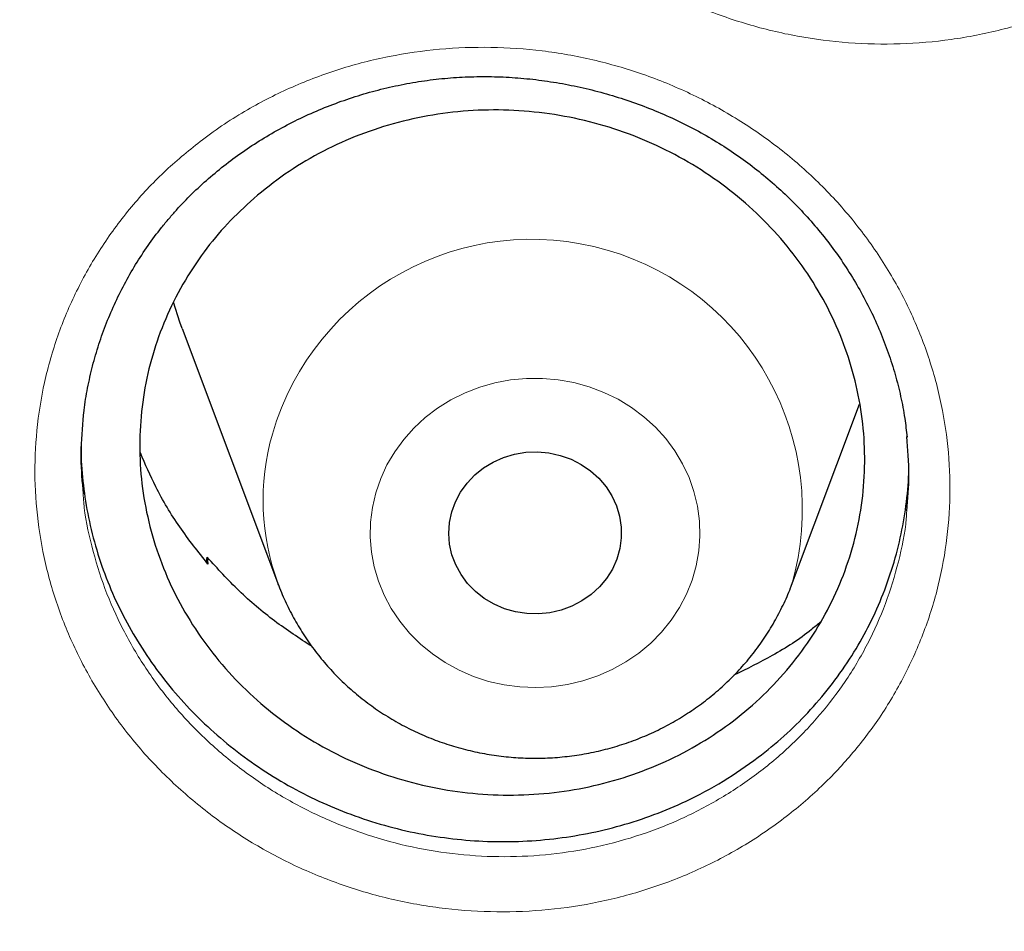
# Model space of a CAD drawing. Header units: millimetres. Extents: x 8 to 976, y 12 to 967.
# Tile 106 of 256: x 342.49 to 347.05, y 814.44 to 818.66. Entities that reach past the tile are written whole.
import ezdxf

# ---------------------------------------------------------------- set-up
doc = ezdxf.new("R2010")
doc.units = ezdxf.units.MM

msp = doc.modelspace()

# ---------------------------------------------------------------- linework, layer by layer
at = {"color": 7, "linetype": 'Continuous', "lineweight": 30}
for p, q in [((343.2444, 817.2292), (343.6915, 816.041)), ((346.0676, 816.041), (346.3826, 816.8781)), ((343.3569, 816.1477), (343.361, 816.1695)), ((343.361, 816.1695), (343.3644, 816.138)), ((343.6915, 816.041), (343.6898, 816.0455))]:
    msp.add_line(p, q, dxfattribs=at)
at = {"color": 7, "linetype": 'Continuous', "lineweight": 30, "flags": 128}
for points in [[(343.2444, 817.2292), (343.2339, 817.2581), (343.2042, 817.3514)], [(344.4932, 816.3796), (344.5104, 816.4271), (344.5343, 816.4719), (344.5643, 816.5134), (344.5999, 816.5508), (344.6405, 816.5834), (344.6854, 816.6106), (344.7337, 816.6319), (344.7847, 816.6471), (344.8373, 816.6557), (344.8907, 816.6576), (344.9439, 816.6529), (344.9959, 816.6416), (345.0459, 816.6238), (345.0929, 816.5999), (345.1361, 816.5704), (345.1747, 816.5358), (345.2081, 816.4966), (345.2355, 816.4536), (345.2567, 816.4076), (345.2711, 816.3593), (345.2785, 816.3097), (345.2788, 816.2595), (345.272, 816.2098), (345.2581, 816.1614), (345.2376, 816.1151), (345.2106, 816.0718), (345.1777, 816.0323), (345.1395, 815.9973), (345.0967, 815.9673), (345.0499, 815.943), (345.0002, 815.9247), (344.9483, 815.9128), (344.8951, 815.9075), (344.8417, 815.9089), (344.789, 815.917), (344.7379, 815.9316), (344.6893, 815.9524), (344.6441, 815.9791), (344.6031, 816.0113), (344.567, 816.0483), (344.5365, 816.0895), (344.5122, 816.1341), (344.4944, 816.1813), (344.4834, 816.2304), (344.4796, 816.2804), (344.4828, 816.3304), (344.4932, 816.3796)]]:
    msp.add_lwpolyline(points, dxfattribs=at)
at = {"color": 252, "linetype": 'Continuous', "lineweight": 0, "flags": 128}
msp.add_lwpolyline([(344.1419, 816.4679), (344.1644, 816.5339), (344.1936, 816.5974), (344.2292, 816.6581), (344.2709, 816.7152), (344.3183, 816.7683), (344.3709, 816.8168), (344.4282, 816.8604), (344.4898, 816.8986), (344.555, 816.931), (344.6232, 816.9574), (344.6938, 816.9774), (344.7662, 816.991), (344.8396, 816.998), (344.9134, 816.9983), (344.9868, 816.9918), (345.0593, 816.9788), (345.1301, 816.9593), (345.1986, 816.9334), (345.264, 816.9015), (345.3259, 816.8638), (345.3836, 816.8207), (345.4366, 816.7725), (345.4845, 816.7198), (345.5266, 816.663), (345.5627, 816.6026), (345.5925, 816.5393), (345.6156, 816.4735), (345.6318, 816.406), (345.641, 816.3373), (345.643, 816.2681), (345.638, 816.199), (345.6259, 816.1307), (345.6068, 816.0638), (345.5809, 815.999), (345.5484, 815.9368), (345.5098, 815.8779), (345.4652, 815.8227), (345.4152, 815.7718), (345.3601, 815.7257), (345.3006, 815.6848), (345.2372, 815.6495), (345.1704, 815.62), (345.1009, 815.5968), (345.0293, 815.58), (344.9563, 815.5697), (344.8826, 815.5661), (344.8089, 815.5691), (344.7359, 815.5788), (344.6641, 815.5951), (344.5944, 815.6179), (344.5274, 815.6468), (344.4636, 815.6816), (344.4038, 815.7221), (344.3483, 815.7678), (344.2979, 815.8183), (344.2528, 815.8731), (344.2136, 815.9318), (344.1807, 815.9937), (344.1542, 816.0584), (344.1346, 816.1251), (344.1218, 816.1933), (344.1162, 816.2623), (344.1177, 816.3315), (344.1263, 816.4003), (344.1419, 816.4679)], dxfattribs=at)
at = {"color": 252, "linetype": 'Continuous', "lineweight": 0}
for centre, radius, start, end in [((344.8649, 816.3897), 1.2524, 343.9455, 163.7414), ((344.7328, 816.4344), 1.1131, 164.0424, 200.4455)]:
    msp.add_arc(centre, radius, start, end, dxfattribs=at)
for points, knots in [([(327.0372, 815.3253), (327.0501, 815.5265), (327.094, 816.2074), (327.2396, 817.3628), (327.4721, 818.7878), (327.7733, 820.1931), (328.1363, 821.5765), (328.5603, 822.9357), (329.0465, 824.2764), (329.5972, 825.6041), (330.2127, 826.916), (330.8932, 828.2089), (331.6336, 829.4725), (332.4325, 830.7043), (333.2833, 831.8948), (334.1831, 833.0425), (335.1292, 834.146), (336.1252, 835.2101), (337.1755, 836.239), (338.2793, 837.23), (339.4354, 838.1802), (340.6348, 839.0817), (341.8753, 839.9329), (343.147, 840.7274), (344.4464, 841.4646), (345.7706, 842.1444), (347.1248, 842.77), (348.5149, 843.3435), (349.9389, 843.8628), (351.3945, 844.3255), (352.8704, 844.7278), (354.3637, 845.0688), (355.8625, 845.3462), (357.3638, 845.561), (358.8645, 845.7127), (360.3708, 845.8079), (361.3768, 845.8197), (361.8798, 845.8256)], [0, 0, 0, 0, 0.012293, 0.041589, 0.070885, 0.100182, 0.128955, 0.157728, 0.186502, 0.215275, 0.244571, 0.273868, 0.303164, 0.33246, 0.361757, 0.39053, 0.419303, 0.448077, 0.47685, 0.506146, 0.535443, 0.564739, 0.594035, 0.623332, 0.652105, 0.680878, 0.709652, 0.738425, 0.767721, 0.797018, 0.826314, 0.85561, 0.884907, 0.91368, 0.942453, 0.971227, 1, 1, 1, 1]), ([(361.8798, 844.4039), (361.3833, 844.398), (360.3901, 844.3861), (358.9033, 844.2905), (357.4222, 844.138), (355.9497, 843.9234), (354.4974, 843.6502), (353.0678, 843.3198), (351.6632, 842.9342), (350.2777, 842.492), (348.9056, 841.9911), (347.5499, 841.4312), (346.2139, 840.8122), (344.9081, 840.1387), (343.6351, 839.412), (342.4049, 838.6381), (341.2188, 837.8196), (340.0785, 836.959), (338.9788, 836.053), (337.9155, 835.0976), (336.8914, 834.0936), (335.9095, 833.042), (334.9778, 831.951), (334.0982, 830.8226), (333.2772, 829.6659), (332.5153, 828.4839), (331.8128, 827.2794), (331.1664, 826.0476), (330.5737, 824.7831), (330.0371, 823.4878), (329.5589, 822.1637), (329.1431, 820.8213), (328.7907, 819.4629), (328.504, 818.0995), (328.2823, 816.7339), (328.1246, 815.3689), (328.0298, 813.9988), (327.998, 812.6177), (328.0306, 811.2284), (328.1288, 809.8334), (328.2923, 808.4439), (328.5208, 807.0624), (328.812, 805.6998), (329.1642, 804.3586), (329.5752, 803.0408), (330.0466, 801.741), (330.5805, 800.4537), (331.1773, 799.1818), (331.837, 797.9283), (332.5549, 796.7032), (333.3295, 795.5089), (334.1543, 794.3546), (335.0267, 793.2419), (335.944, 792.172), (336.9096, 791.1403), (337.928, 790.1427), (338.9982, 789.1819), (340.119, 788.2607), (341.2819, 787.3866), (342.4847, 786.5613), (343.7175, 785.7911), (344.9774, 785.0763), (346.2613, 784.4172), (347.5742, 783.8107), (348.922, 783.2547), (350.3026, 782.7512), (351.7139, 782.3025), (353.1448, 781.9125), (354.5926, 781.5819), (356.0458, 781.3129), (357.5014, 781.1049), (358.9563, 780.9569), (360.4167, 780.868), (361.8887, 780.8381), (363.3696, 780.8687), (364.8564, 780.9609), (366.3375, 781.1143), (367.81, 781.3286), (369.2623, 781.6019), (370.6919, 781.9323), (372.0965, 782.3179), (373.482, 782.7601), (374.8541, 783.261), (376.2097, 783.8209), (377.5458, 784.4399), (378.8516, 785.1134), (380.1245, 785.8401), (381.3548, 786.614), (382.5409, 787.4325), (383.6812, 788.2931), (384.7809, 789.1991), (385.8442, 790.1545), (386.8683, 791.1585), (387.8502, 792.2101), (388.7819, 793.3011), (389.6615, 794.4295), (390.4825, 795.5862), (391.2444, 796.7682), (391.9469, 797.9727), (392.5933, 799.2045), (393.186, 800.469), (393.7226, 801.7643), (394.2008, 803.0883), (394.6166, 804.4308), (394.969, 805.7892), (395.2557, 807.1526), (395.4774, 808.5182), (395.6351, 809.8832), (395.7299, 811.2533), (395.7617, 812.6344), (395.7291, 814.0237), (395.6309, 815.4187), (395.4674, 816.8082), (395.2389, 818.1897), (394.9476, 819.5522), (394.5955, 820.8935), (394.1845, 822.2113), (393.7131, 823.5111), (393.1792, 824.7984), (392.5824, 826.0703), (391.9227, 827.3238), (391.2048, 828.5489), (390.4302, 829.7432), (389.6054, 830.8975), (388.7329, 832.0102), (387.8157, 833.08), (386.85, 834.1118), (385.8317, 835.1094), (384.7615, 836.0702), (383.6407, 836.9914), (382.4778, 837.8655), (381.275, 838.6907), (380.0421, 839.461), (378.7822, 840.1758), (377.4984, 840.8349), (376.1855, 841.4414), (374.8377, 841.9974), (373.4571, 842.5009), (372.0458, 842.9496), (370.6149, 843.3396), (369.1671, 843.6702), (367.7139, 843.9391), (366.2583, 844.1474), (364.8034, 844.2945), (363.343, 844.3868), (362.3676, 844.3982), (361.8798, 844.4039)], [0, 0, 0, 0, 0.007, 0.014, 0.021, 0.028, 0.035, 0.041875, 0.04875, 0.055625, 0.0625, 0.0695, 0.0765, 0.0835, 0.0905, 0.0975, 0.104375, 0.11125, 0.118125, 0.125, 0.132, 0.139, 0.146, 0.153, 0.16, 0.166875, 0.17375, 0.180625, 0.1875, 0.1945, 0.2015, 0.2085, 0.2155, 0.2225, 0.229375, 0.23625, 0.243125, 0.25, 0.257, 0.264, 0.271, 0.278, 0.285, 0.291875, 0.29875, 0.305625, 0.3125, 0.3195, 0.3265, 0.3335, 0.3405, 0.3475, 0.354375, 0.36125, 0.368125, 0.375, 0.382, 0.389, 0.396, 0.403, 0.41, 0.416875, 0.42375, 0.430625, 0.4375, 0.4445, 0.4515, 0.4585, 0.4655, 0.4725, 0.479375, 0.48625, 0.493125, 0.5, 0.507, 0.514, 0.521, 0.528, 0.535, 0.541875, 0.54875, 0.555625, 0.5625, 0.5695, 0.5765, 0.5835, 0.5905, 0.5975, 0.604375, 0.61125, 0.618125, 0.625, 0.632, 0.639, 0.646, 0.653, 0.66, 0.666875, 0.67375, 0.680625, 0.6875, 0.6945, 0.7015, 0.7085, 0.7155, 0.7225, 0.729375, 0.73625, 0.743125, 0.75, 0.757, 0.764, 0.771, 0.778, 0.785, 0.791875, 0.79875, 0.805625, 0.8125, 0.8195, 0.8265, 0.8335, 0.8405, 0.8475, 0.854375, 0.86125, 0.868125, 0.875, 0.882, 0.889, 0.896, 0.903, 0.91, 0.916875, 0.92375, 0.930625, 0.9375, 0.9445, 0.9515, 0.9585, 0.9655, 0.9725, 0.979375, 0.98625, 0.993125, 1, 1, 1, 1]), ([(345.0453, 822.08), (345.0786, 822.1068), (345.1453, 822.1604), (345.2803, 822.2522), (345.4533, 822.3501), (345.669, 822.4423), (345.8946, 822.5111), (346.1276, 822.5547), (346.3647, 822.5737), (346.6033, 822.5675), (346.8403, 822.5352), (347.0728, 822.4783), (347.2976, 822.3972), (347.5115, 822.2924), (347.7121, 822.1659), (347.8971, 822.0193), (348.0636, 821.8538), (348.21, 821.6721), (348.3344, 821.4765), (348.4346, 821.269), (348.5102, 821.0528), (348.5602, 820.8302), (348.583, 820.6041), (348.5792, 820.3774), (348.5488, 820.1531), (348.4916, 819.9344), (348.4094, 819.7235), (348.3046, 819.5267), (348.1797, 819.3462), (348.0355, 819.1793), (347.8692, 819.0258), (347.6823, 818.8888), (347.4802, 818.7725), (347.265, 818.6792), (347.0399, 818.6093), (346.8074, 818.5636), (346.5703, 818.5435), (346.3317, 818.5486), (346.0947, 818.5788), (345.8623, 818.6345), (345.6375, 818.7142), (345.4227, 818.817), (345.2213, 818.9424), (345.0353, 819.0881), (344.8672, 819.2521), (344.7199, 819.433), (344.5944, 819.6278), (344.4919, 819.8344), (344.4149, 820.0507), (344.3637, 820.2736), (344.3387, 820.4999), (344.3411, 820.7267), (344.3702, 820.9512), (344.4253, 821.1706), (344.5067, 821.382), (344.6122, 821.5829), (344.7388, 821.7675), (344.8824, 821.9353), (344.991, 822.0318), (345.0453, 822.08)], [0, 0, 0, 0, 0.00993, 0.019861, 0.037696, 0.055586, 0.073419, 0.091271, 0.109179, 0.12703, 0.144943, 0.162912, 0.180824, 0.198723, 0.216678, 0.234576, 0.252474, 0.27043, 0.288329, 0.306213, 0.324154, 0.342038, 0.359933, 0.377886, 0.395781, 0.41362, 0.431514, 0.44935, 0.466228, 0.483106, 0.500944, 0.518839, 0.536678, 0.554511, 0.572401, 0.590235, 0.608106, 0.626034, 0.643905, 0.661787, 0.679725, 0.697606, 0.715514, 0.733479, 0.751386, 0.769267, 0.787204, 0.805086, 0.82302, 0.841012, 0.858948, 0.87683, 0.894769, 0.912653, 0.930486, 0.948375, 0.966209, 0.983104, 1, 1, 1, 1]), ([(343.3383, 818.1036), (343.3721, 818.1282), (343.4398, 818.1774), (343.5772, 818.262), (343.7537, 818.3514), (343.9734, 818.434), (344.2021, 818.4929), (344.437, 818.5264), (344.6749, 818.5353), (344.9133, 818.5191), (345.1489, 818.4771), (345.379, 818.4107), (345.6002, 818.3206), (345.8094, 818.2074), (346.0044, 818.0733), (346.1829, 817.9199), (346.3419, 817.7484), (346.4802, 817.5618), (346.5959, 817.3622), (346.6868, 817.152), (346.7528, 816.9341), (346.7929, 816.711), (346.8056, 816.4856), (346.7918, 816.2607), (346.7515, 816.0393), (346.6847, 815.8245), (346.5933, 815.6187), (346.48, 815.4277), (346.3472, 815.2537), (346.1959, 815.094), (346.0229, 814.9486), (345.83, 814.8202), (345.6227, 814.7131), (345.4034, 814.6295), (345.1752, 814.5695), (344.9407, 814.5338), (344.7026, 814.5238), (344.4641, 814.5389), (344.2283, 814.5789), (343.9985, 814.6441), (343.7772, 814.7328), (343.5671, 814.844), (343.3712, 814.9771), (343.1918, 815.1296), (343.031, 815.2997), (342.8918, 815.4856), (342.775, 815.6844), (342.6817, 815.8939), (342.6143, 816.1119), (342.5731, 816.3353), (342.5581, 816.561), (342.5706, 816.7861), (342.6095, 817.0078), (342.6743, 817.2233), (342.7649, 817.4297), (342.8791, 817.6247), (343.0143, 817.8034), (343.1666, 817.9653), (343.2811, 818.0575), (343.3383, 818.1036)], [0, 0, 0, 0, 0.009717, 0.019435, 0.037277, 0.055176, 0.073016, 0.09088, 0.1088, 0.126663, 0.144585, 0.162565, 0.180487, 0.198388, 0.216346, 0.234247, 0.252141, 0.270093, 0.287987, 0.305862, 0.323792, 0.341666, 0.359549, 0.377491, 0.395374, 0.413206, 0.431092, 0.44892, 0.465788, 0.482655, 0.500503, 0.518408, 0.536257, 0.5541, 0.572, 0.589844, 0.607734, 0.62568, 0.64357, 0.661452, 0.679391, 0.697273, 0.715181, 0.733147, 0.751055, 0.76893, 0.786862, 0.804738, 0.822659, 0.840641, 0.858566, 0.876436, 0.894366, 0.912237, 0.930064, 0.947948, 0.965776, 0.982888, 1, 1, 1, 1]), ([(342.7863, 816.4641), (342.7871, 816.4508), (342.7917, 816.3694), (342.8236, 816.2215), (342.8829, 816.0238), (342.9678, 815.8339), (343.0734, 815.6536), (343.1994, 815.485), (343.3449, 815.3307), (343.5073, 815.1922), (343.6845, 815.0714), (343.8746, 814.9703), (344.0748, 814.8896), (344.2829, 814.8302), (344.4962, 814.7935), (344.712, 814.7794), (344.9274, 814.788), (345.1397, 814.8199), (345.3462, 814.8737), (345.5446, 814.9491), (345.7321, 815.0456), (345.9067, 815.1615), (346.0633, 815.2929), (346.2004, 815.4373), (346.3206, 815.5946), (346.4231, 815.7675), (346.5062, 815.9537), (346.565, 816.1483), (346.596, 816.2928), (346.6003, 816.3723), (346.6009, 816.3841)], [0, 0, 0, 0, 0.007415, 0.045693, 0.083845, 0.121908, 0.160089, 0.198149, 0.236268, 0.274511, 0.312631, 0.350701, 0.388892, 0.426962, 0.465042, 0.503245, 0.541325, 0.579311, 0.617417, 0.655403, 0.693391, 0.7315, 0.769487, 0.805417, 0.841348, 0.879297, 0.917372, 0.955326, 0.993389, 1, 1, 1, 1])]:
    msp.add_open_spline(points, degree=3, knots=knots, dxfattribs=at)
at = {"color": 7, "linetype": 'Continuous', "lineweight": 30}
for points, knots in [([(329.2775, 815.5657), (329.2835, 815.626), (329.3034, 815.8289), (329.344, 816.1737), (329.3993, 816.6001), (329.4613, 817.0257), (329.5296, 817.4504), (329.6042, 817.8742), (329.6851, 818.297), (329.7723, 818.7187), (329.8658, 819.1392), (329.9656, 819.5585), (330.0716, 819.9764), (330.1838, 820.3928), (330.3022, 820.8078), (330.4268, 821.2211), (330.5575, 821.6328), (330.6944, 822.0427), (330.8373, 822.4508), (330.9864, 822.857), (331.1415, 823.2612), (331.3026, 823.6633), (331.4696, 824.0632), (331.6427, 824.4609), (331.8216, 824.8563), (332.0064, 825.2494), (332.1971, 825.6399), (332.3935, 826.0279), (332.5957, 826.4133), (332.8037, 826.796), (333.0173, 827.176), (333.2366, 827.5531), (333.4615, 827.9273), (333.6919, 828.2985), (333.9279, 828.6666), (334.1693, 829.0317), (334.4161, 829.3935), (334.6683, 829.752), (334.9259, 830.1072), (335.1887, 830.459), (335.4567, 830.8073), (335.7299, 831.1521), (336.0082, 831.4932), (336.2915, 831.8306), (336.5799, 832.1643), (336.8732, 832.4942), (337.1714, 832.8202), (337.4744, 833.1423), (337.7822, 833.4604), (338.0947, 833.7744), (338.4119, 834.0842), (338.7336, 834.3899), (339.0599, 834.6913), (339.3907, 834.9884), (339.7258, 835.2812), (340.0653, 835.5695), (340.409, 835.8533), (340.7569, 836.1326), (341.109, 836.4073), (341.4651, 836.6774), (341.8252, 836.9428), (342.1893, 837.2034), (342.5571, 837.4592), (342.9288, 837.7102), (343.3042, 837.9563), (343.6831, 838.1974), (344.0657, 838.4335), (344.4517, 838.6646), (344.8412, 838.8907), (345.234, 839.1116), (345.63, 839.3272), (346.0292, 839.5378), (346.4315, 839.743), (346.8368, 839.9429), (347.2451, 840.1375), (347.6562, 840.3268), (348.0702, 840.5106), (348.4868, 840.689), (348.906, 840.8618), (349.3278, 841.0292), (349.752, 841.1911), (350.1786, 841.3473), (350.6075, 841.498), (351.0385, 841.643), (351.4718, 841.7823), (351.907, 841.916), (352.3442, 842.0439), (352.7832, 842.1661), (353.2241, 842.2825), (353.6666, 842.3931), (354.1107, 842.4979), (354.5564, 842.5969), (355.0034, 842.6899), (355.4519, 842.7772), (355.9015, 842.8585), (356.3524, 842.934), (356.8043, 843.0035), (357.2572, 843.0671), (357.7111, 843.1248), (358.1657, 843.1765), (358.6211, 843.2222), (359.0771, 843.2619), (359.5336, 843.2957), (359.9906, 843.3235), (360.448, 843.3452), (360.9057, 843.361), (361.3635, 843.3708), (361.8215, 843.3745), (362.2795, 843.3723), (362.7373, 843.3641), (363.1951, 843.3498), (363.6525, 843.3296), (364.1096, 843.3033), (364.5663, 843.2711), (365.0225, 843.2329), (365.478, 843.1887), (365.9328, 843.1385), (366.3869, 843.0824), (366.84, 843.0203), (367.2922, 842.9523), (367.7433, 842.8783), (368.1933, 842.7985), (368.6421, 842.7128), (369.0895, 842.6211), (369.5355, 842.5237), (369.98, 842.4204), (370.423, 842.3112), (370.8642, 842.1963), (371.3038, 842.0756), (371.7414, 841.9491), (372.1772, 841.8169), (372.6109, 841.679), (373.0425, 841.5355), (373.472, 841.3863), (373.8991, 841.2315), (374.324, 841.071), (374.7464, 840.9051), (375.1662, 840.7336), (375.5835, 840.5566), (375.9981, 840.3742), (376.41, 840.1863), (376.819, 839.9931), (377.225, 839.7945), (377.6281, 839.5906), (378.0281, 839.3815), (378.425, 839.1671), (378.8186, 838.9475), (379.2089, 838.7228), (379.5958, 838.493), (379.9792, 838.2582), (380.3591, 838.0183), (380.7354, 837.7735), (381.108, 837.5238), (381.4769, 837.2692), (381.8419, 837.0098), (382.203, 836.7456), (382.5601, 836.4768), (382.9132, 836.2033), (383.2622, 835.9251), (383.607, 835.6424), (383.9476, 835.3553), (384.2838, 835.0636), (384.6157, 834.7677), (384.9431, 834.4673), (385.266, 834.1628), (385.5843, 833.854), (385.898, 833.541), (386.207, 833.224), (386.5113, 832.903), (386.8107, 832.578), (387.1052, 832.2491), (387.3949, 831.9164), (387.6795, 831.5799), (387.9591, 831.2397), (388.2336, 830.8959), (388.5029, 830.5485), (388.7671, 830.1976), (389.0259, 829.8433), (389.2795, 829.4856), (389.5277, 829.1246), (389.7705, 828.7604), (390.0079, 828.3931), (390.2397, 828.0226), (390.466, 827.6492), (390.6867, 827.2729), (390.9018, 826.8937), (391.1112, 826.5117), (391.3149, 826.1269), (391.5128, 825.7396), (391.705, 825.3497), (391.8913, 824.9573), (392.0717, 824.5625), (392.2463, 824.1654), (392.4149, 823.766), (392.5775, 823.3645), (392.7341, 822.9608), (392.8847, 822.5552), (393.0292, 822.1476), (393.1677, 821.7381), (393.3, 821.3269), (393.4261, 820.914), (393.5461, 820.4994), (393.6599, 820.0834), (393.7675, 819.6658), (393.8689, 819.247), (393.964, 818.8268), (394.0528, 818.4054), (394.1353, 817.9829), (394.2116, 817.5593), (394.2815, 817.1348), (394.345, 816.7094), (394.4023, 816.2832), (394.4527, 815.8563), (394.4859, 815.5495), (394.5004, 815.3849), (394.5023, 815.363)], [0, 0, 0, 0, 0.0019988, 0.0067268, 0.0114548, 0.0161828, 0.0209108, 0.0256386, 0.0303666, 0.0350945, 0.0398224, 0.0445503, 0.0492781, 0.0540061, 0.0587338, 0.0634616, 0.0681894, 0.0729171, 0.0776449, 0.0823724, 0.0871001, 0.0918278, 0.0965553, 0.1012827, 0.1060103, 0.1107377, 0.1154652, 0.1201926, 0.1249199, 0.1296472, 0.1343744, 0.1391018, 0.143829, 0.1485561, 0.1532832, 0.1580102, 0.1627373, 0.1674643, 0.1721913, 0.1769182, 0.181645, 0.1863719, 0.1910986, 0.1958254, 0.2005521, 0.2052788, 0.2100054, 0.214732, 0.2194586, 0.2241851, 0.2289115, 0.233638, 0.2383644, 0.2430907, 0.2478171, 0.2525434, 0.2572696, 0.2619959, 0.266722, 0.2714482, 0.2761743, 0.2809004, 0.2856265, 0.2903525, 0.2950785, 0.2998045, 0.3045304, 0.3092563, 0.3139822, 0.3187081, 0.3234339, 0.3281597, 0.3328855, 0.3376113, 0.342337, 0.3470627, 0.3517884, 0.356514, 0.3612397, 0.3659653, 0.3706909, 0.3754165, 0.3801421, 0.3848676, 0.3895932, 0.3943187, 0.3990442, 0.4037697, 0.4084952, 0.4132206, 0.4179461, 0.4226715, 0.4273969, 0.4321224, 0.4368478, 0.4415732, 0.4462985, 0.4510239, 0.4557493, 0.4604747, 0.4652001, 0.4699254, 0.4746507, 0.4793761, 0.4841014, 0.4888268, 0.4935521, 0.4982775, 0.5030028, 0.5077281, 0.5124535, 0.5171788, 0.5219041, 0.5266295, 0.5313548, 0.5360802, 0.5408055, 0.5455309, 0.5502562, 0.5549816, 0.5597069, 0.5644323, 0.5691577, 0.5738831, 0.5786085, 0.5833339, 0.5880593, 0.5927847, 0.5975102, 0.6022356, 0.6069611, 0.6116866, 0.616412, 0.6211376, 0.625863, 0.6305886, 0.6353142, 0.6400397, 0.6447653, 0.6494909, 0.6542165, 0.6589421, 0.6636678, 0.6683936, 0.6731192, 0.677845, 0.6825707, 0.6872965, 0.6920223, 0.6967482, 0.701474, 0.7061999, 0.7109258, 0.7156518, 0.7203777, 0.7251038, 0.7298298, 0.7345558, 0.739282, 0.744008, 0.7487343, 0.7534605, 0.7581867, 0.7629129, 0.7676393, 0.7723656, 0.777092, 0.7818184, 0.7865448, 0.7912714, 0.7959979, 0.8007245, 0.8054511, 0.8101777, 0.8149044, 0.8196311, 0.8243578, 0.8290848, 0.8338116, 0.8385385, 0.8432654, 0.8479924, 0.8527194, 0.8574464, 0.8621735, 0.8669007, 0.8716279, 0.8763551, 0.8810823, 0.8858097, 0.890537, 0.8952644, 0.8999918, 0.9047193, 0.9094467, 0.9141742, 0.9189018, 0.9236294, 0.9283569, 0.9330846, 0.9378123, 0.94254, 0.9472679, 0.9519956, 0.9567234, 0.9614512, 0.9661791, 0.970907, 0.9756349, 0.9803629, 0.9850907, 0.9898187, 0.9945467, 0.9992747, 1, 1, 1, 1]), ([(343.1844, 817.7391), (343.1956, 817.7521), (343.2294, 817.7911), (343.2895, 817.8534), (343.3663, 817.9245), (343.4479, 817.9915), (343.534, 818.0544), (343.6244, 818.1128), (343.7186, 818.1663), (343.8163, 818.2148), (343.917, 818.258), (344.0202, 818.2956), (344.1253, 818.3275), (344.2319, 818.3534), (344.3395, 818.3734), (344.4476, 818.3873), (344.5558, 818.395), (344.6643, 818.3968), (344.7733, 818.3926), (344.8829, 818.3825), (344.9928, 818.3665), (345.1024, 818.3445), (345.2111, 818.3167), (345.3183, 818.2831), (345.4233, 818.2439), (345.5256, 818.1994), (345.6245, 818.1498), (345.7196, 818.0954), (345.8105, 818.0365), (345.8968, 817.9732), (345.9791, 817.9054), (346.0575, 817.833), (346.132, 817.7561), (346.2023, 817.6747), (346.268, 817.5894), (346.3288, 817.5004), (346.3843, 817.4082), (346.4342, 817.3132), (346.4783, 817.216), (346.5164, 817.1169), (346.5482, 817.0164), (346.5736, 816.9151), (346.5921, 816.8183), (346.5991, 816.7552), (346.6023, 816.7264)], [0, 0, 0, 0, 0.011881, 0.035695, 0.059611, 0.083671, 0.107863, 0.132165, 0.156552, 0.18099, 0.205444, 0.229862, 0.254208, 0.278447, 0.302549, 0.326492, 0.350245, 0.373875, 0.397677, 0.421718, 0.445962, 0.470364, 0.494871, 0.519428, 0.543966, 0.568416, 0.592729, 0.616856, 0.640761, 0.664425, 0.68801, 0.711812, 0.735817, 0.759999, 0.78433, 0.808773, 0.833287, 0.857833, 0.882362, 0.906834, 0.931214, 0.955483, 0.979622, 1, 1, 1, 1]), ([(343.5766, 817.8319), (343.6238, 817.8703), (343.7184, 817.9471), (343.8768, 818.0421), (344.0447, 818.1208), (344.2217, 818.1804), (344.405, 818.2209), (344.5923, 818.2418), (344.7814, 818.2423), (344.9698, 818.2229), (345.1552, 818.1839), (345.3351, 818.1252), (345.5074, 818.0481), (345.6699, 817.9535), (345.8203, 817.8422), (345.957, 817.716), (346.0784, 817.5766), (346.1822, 817.4252), (346.2679, 817.2642), (346.3344, 817.0956), (346.38, 816.9213), (346.405, 816.7438), (346.409, 816.5651), (346.3913, 816.3876), (346.3529, 816.2135), (346.2942, 816.0448), (346.2152, 815.8841), (346.1176, 815.733), (346.0028, 815.5933), (345.8714, 815.4675), (345.7258, 815.3564), (345.5677, 815.2615), (345.3987, 815.1846), (345.2214, 815.126), (345.0379, 815.0865), (344.8503, 815.0673), (344.6613, 815.0679), (344.473, 815.0884), (344.2879, 815.129), (344.1084, 815.1888), (343.9365, 815.2668), (343.7749, 815.3629), (343.6252, 815.475), (343.4893, 815.6019), (343.3694, 815.7425), (343.2664, 815.8944), (343.1817, 816.0558), (343.1171, 816.225), (343.0725, 816.3995), (343.0486, 816.5772), (343.0464, 816.7559), (343.0652, 816.9332), (343.1047, 817.1072), (343.1653, 817.2752), (343.2452, 817.4355), (343.3418, 817.5827), (343.4517, 817.7163), (343.535, 817.7934), (343.5766, 817.8319)], [0, 0, 0, 0, 0.017879, 0.035814, 0.053693, 0.071572, 0.089507, 0.107386, 0.12527, 0.143211, 0.161095, 0.178984, 0.19693, 0.21482, 0.232708, 0.250655, 0.268544, 0.286428, 0.30437, 0.322255, 0.340133, 0.358068, 0.375947, 0.393818, 0.411746, 0.429618, 0.447486, 0.465411, 0.48328, 0.50115, 0.519076, 0.536946, 0.554821, 0.572754, 0.590629, 0.608511, 0.62645, 0.644332, 0.66222, 0.680165, 0.698053, 0.715942, 0.733889, 0.751779, 0.769665, 0.787609, 0.805495, 0.823376, 0.841314, 0.859193, 0.877066, 0.894997, 0.91287, 0.930739, 0.948665, 0.966534, 0.983267, 1, 1, 1, 1]), ([(342.7856, 816.8037), (342.7866, 816.8149), (342.7905, 816.8608), (342.8039, 816.9406), (342.8257, 817.0429), (342.8543, 817.1438), (342.889, 817.2431), (342.9297, 817.3401), (342.9762, 817.4344), (343.0283, 817.5256), (343.0858, 817.6132), (343.1384, 817.684), (343.1726, 817.725), (343.1844, 817.7391)], [0, 0, 0, 0, 0.032987, 0.134401, 0.236251, 0.338363, 0.44058, 0.542678, 0.644492, 0.745905, 0.846792, 0.947097, 1, 1, 1, 1]), ([(342.7853, 816.8061), (342.7802, 816.7469), (342.7704, 816.633), (342.7812, 816.5189), (342.7863, 816.4641)], [0, 0, 0, 0, 0.519848, 1, 1, 1, 1]), ([(346.6009, 816.3841), (346.606, 816.4402), (346.6164, 816.5548), (346.6063, 816.6698), (346.6012, 816.7286)], [0, 0, 0, 0, 0.489415, 1, 1, 1, 1]), ([(342.7771, 816.703), (342.7766, 816.6865), (342.7749, 816.6199), (342.7856, 816.5032), (342.8088, 816.3527), (342.8468, 816.2029), (342.8978, 816.0564), (342.9614, 815.9156), (343.0368, 815.7798), (343.1246, 815.649), (343.2239, 815.5254), (343.3329, 815.411), (343.4515, 815.3053), (343.5801, 815.2082), (343.7168, 815.1218), (343.859, 815.0473), (344.007, 814.9841), (344.1612, 814.9322), (344.3194, 814.8928), (344.4788, 814.8665), (344.6397, 814.8526), (344.8026, 814.8517), (344.9646, 814.8639), (345.123, 814.8887), (345.2784, 814.9258), (345.4312, 814.9757), (345.5906, 815.0433), (345.7541, 815.1298), (345.8601, 815.2053), (345.9134, 815.2432)], [0, 0, 0, 0, 0.012105, 0.048772, 0.085439, 0.123162, 0.160883, 0.19762, 0.234355, 0.272145, 0.309932, 0.346773, 0.383612, 0.421523, 0.459434, 0.496226, 0.533015, 0.570871, 0.608727, 0.645544, 0.682361, 0.720249, 0.758138, 0.794907, 0.831674, 0.869508, 0.907342, 0.953417, 1, 1, 1, 1]), ([(343.3644, 816.138), (343.3194, 816.1947), (343.2295, 816.3082), (343.125, 816.4819), (343.074, 816.6004), (343.0512, 816.6533)], [0, 0, 0, 0, 0.355516, 0.712158, 1, 1, 1, 1]), ([(345.9134, 815.2432), (345.9538, 815.2754), (346.0344, 815.3399), (346.1449, 815.4496), (346.2467, 815.5683), (346.337, 815.695), (346.4146, 815.8273), (346.48, 815.9655), (346.5332, 816.11), (346.5733, 816.2583), (346.599, 816.4081), (346.6113, 816.531), (346.61, 816.6043), (346.6096, 816.6275)], [0, 0, 0, 0, 0.09472, 0.189449, 0.286938, 0.384428, 0.47893, 0.573427, 0.670696, 0.767966, 0.862242, 0.956526, 1, 1, 1, 1]), ([(343.8465, 815.756), (343.7878, 815.7944), (343.6686, 815.8725), (343.5055, 816.0113), (343.4091, 816.1169), (343.361, 816.1695)], [0, 0, 0, 0, 0.3263251, 0.6636596, 1, 1, 1, 1]), ([(343.69, 816.0458), (343.6909, 816.0431), (343.701, 816.0129), (343.726, 815.9572), (343.7652, 815.8794), (343.8106, 815.8047), (343.8613, 815.7332), (343.9172, 815.6653), (343.978, 815.6015), (344.0434, 815.5419), (344.1131, 815.4869), (344.1867, 815.4369), (344.2639, 815.3919), (344.3443, 815.3524), (344.4274, 815.3185), (344.5129, 815.2903), (344.6003, 815.2681), (344.6893, 815.2519), (344.7792, 815.2419), (344.8697, 815.2381), (344.9603, 815.2405), (345.0505, 815.2492), (345.1399, 815.2641), (345.228, 815.2851), (345.3144, 815.3122), (345.3984, 815.3452), (345.4799, 815.3838), (345.5582, 815.4281), (345.6331, 815.4776), (345.704, 815.5321), (345.7707, 815.5914), (345.8327, 815.6551), (345.8899, 815.7229), (345.9417, 815.7945), (345.9883, 815.8694), (346.0286, 815.9474), (346.0551, 816.0057), (346.0663, 816.0384), (346.0681, 816.0436)], [0, 0, 0, 0, 0.002844, 0.031607, 0.060393, 0.089215, 0.118075, 0.146976, 0.175924, 0.204917, 0.23396, 0.263048, 0.292185, 0.321367, 0.350589, 0.379852, 0.409146, 0.438473, 0.467825, 0.497199, 0.52659, 0.55599, 0.585395, 0.6148, 0.644198, 0.673583, 0.702951, 0.732293, 0.761607, 0.790887, 0.820126, 0.849319, 0.878469, 0.907567, 0.936616, 0.965609, 0.994557, 1, 1, 1, 1]), ([(346.2022, 815.8704), (346.1882, 815.8585), (346.1194, 815.7995), (345.986, 815.7144), (345.8605, 815.653), (345.8007, 815.6238)], [0, 0, 0, 0, 0.117981, 0.580339, 1, 1, 1, 1]), ([(327.0285, 815.3102), (327.026, 815.2749), (327.0205, 815.198), (327.0129, 815.081), (327.005, 814.9545), (326.9969, 814.8211), (326.9886, 814.6748), (326.9805, 814.5161), (326.9726, 814.3459), (326.9648, 814.152), (326.9574, 813.9329), (326.9511, 813.6872), (326.9464, 813.4253), (326.944, 813.1471), (326.9442, 812.8527), (326.9475, 812.5421), (326.9543, 812.2154), (326.9644, 811.8987), (326.9771, 811.5969), (326.9912, 811.3218), (327.0069, 811.0595), (327.0236, 810.8157), (327.0406, 810.591), (327.0576, 810.3857), (327.0741, 810.2012), (327.0897, 810.0375), (327.1039, 809.8953), (327.1165, 809.7742), (327.1274, 809.6741), (327.1362, 809.594), (327.1426, 809.5375), (327.147, 809.4998), (327.1503, 809.4704), (327.1545, 809.4352), (327.1599, 809.3891), (327.1666, 809.333), (327.1764, 809.2523), (327.19, 809.143), (327.2084, 809.0007), (327.2298, 808.8404), (327.2544, 808.6641), (327.2814, 808.4787), (327.3104, 808.2879), (327.3405, 808.0974), (327.3718, 807.9075), (327.4041, 807.7184), (327.4568, 807.421), (327.5331, 807.017), (327.6343, 806.5261), (327.7393, 806.0546), (327.848, 805.598), (327.9657, 805.1345), (328.074, 804.7342), (328.1692, 804.3986), (328.2481, 804.1293), (328.3303, 803.8583), (328.4071, 803.6126), (328.475, 803.4015), (328.5301, 803.2336), (328.5776, 803.0911), (328.6154, 802.9796), (328.6441, 802.8957), (328.6648, 802.8357), (328.6835, 802.7818), (328.7039, 802.7231), (328.7296, 802.65), (328.7612, 802.5607), (328.7988, 802.4557), (328.8427, 802.3346), (328.8965, 802.1879), (328.9616, 802.0137), (329.0391, 801.8101), (329.1268, 801.5847), (329.2234, 801.3423), (329.3254, 801.0926), (329.4289, 800.8452), (329.5587, 800.5423), (329.7146, 800.1899), (329.8963, 799.7941), (330.0672, 799.4348), (330.2264, 799.1101), (330.3736, 798.8178), (330.5147, 798.5443), (330.6493, 798.2892), (330.777, 798.0524), (330.9781, 797.6865), (331.2623, 797.1873), (331.5439, 796.7181), (331.7324, 796.4137), (331.821, 796.2721), (331.9106, 796.1307), (332.001, 795.9895), (332.0923, 795.8486), (332.1825, 795.7109), (332.2647, 795.5869), (332.3344, 795.4826), (332.3894, 795.401), (332.4323, 795.3375), (332.4649, 795.2896), (332.4941, 795.2468), (332.5275, 795.198), (332.573, 795.1319), (332.6317, 795.0469), (332.7048, 794.942), (332.7912, 794.8192), (332.891, 794.6787), (332.9973, 794.5308), (333.1088, 794.3775), (333.2243, 794.2206), (333.35, 794.052), (333.4862, 793.8719), (333.6322, 793.6814), (333.8524, 793.3987), (334.1419, 793.0366), (334.4871, 792.6195), (334.8137, 792.2372), (335.1212, 791.8874), (335.42, 791.5568), (335.7095, 791.2448), (335.9874, 790.9526), (336.2532, 790.6795), (336.5066, 790.425), (336.7487, 790.1868), (336.9936, 789.9504), (337.2445, 789.7132), (337.5079, 789.4694), (337.7754, 789.2271), (338.0503, 788.9833), (338.3328, 788.7384), (338.6017, 788.5103), (338.8558, 788.2992), (339.094, 788.1048), (339.337, 787.91), (339.585, 787.7151), (339.8366, 787.521), (340.0577, 787.3536), (340.2415, 787.2165), (340.3825, 787.1126), (340.5086, 787.0205), (340.6196, 786.9402), (340.7101, 786.8752), (340.7817, 786.8241), (340.8344, 786.7867), (340.8749, 786.758), (340.9097, 786.7334), (340.9525, 786.7032), (341.013, 786.6608), (341.094, 786.6042), (341.1926, 786.5358), (341.3091, 786.4556), (341.4437, 786.3639), (341.5964, 786.2609), (341.8983, 786.0597), (342.3505, 785.7665), (342.9563, 785.3909), (343.5812, 785.0206), (344.2255, 784.6566), (344.8854, 784.3018), (345.5605, 783.957), (346.2495, 783.6233), (346.9505, 783.3023), (347.6927, 782.9816), (348.4703, 782.6667), (349.2822, 782.3607), (350.0899, 782.0782), (350.8925, 781.8185), (351.6845, 781.5821), (352.4653, 781.3679), (353.2355, 781.1745), (354.0031, 780.999), (354.8067, 780.8332), (355.6493, 780.6791), (356.531, 780.5396), (357.4162, 780.4212), (358.3043, 780.3241), (359.1947, 780.2484), (360.0869, 780.1941), (360.9802, 780.1614), (361.8742, 780.1504), (362.7682, 780.1611), (363.6615, 780.1936), (364.5537, 780.2476), (365.4442, 780.323), (366.3323, 780.4199), (367.2185, 780.5381), (368.1034, 780.6778), (368.9567, 780.8338), (369.7785, 781.0036), (370.5686, 781.185), (371.3569, 781.3842), (372.1429, 781.6015), (372.9215, 781.8356), (373.6942, 782.0868), (374.4647, 782.3564), (375.2411, 782.6481), (375.9706, 782.942), (376.6525, 783.2337), (377.2862, 783.5193), (377.923, 783.8215), (378.459, 784.0889), (378.8949, 784.3148), (379.231, 784.4936), (379.5675, 784.6772), (379.9041, 784.8656), (380.2364, 785.0563), (380.5578, 785.2454), (380.8618, 785.4285), (381.1467, 785.6039), (381.4127, 785.771), (381.66, 785.9294), (381.889, 786.0787), (382.0794, 786.2048), (382.2349, 786.3091), (382.3589, 786.3931), (382.4749, 786.4724), (382.5831, 786.5469), (382.6826, 786.616), (382.7701, 786.6772), (382.8394, 786.7259), (382.8913, 786.7626), (382.9356, 786.794), (382.9854, 786.8294), (383.0467, 786.8732), (383.1182, 786.9245), (383.2151, 786.9944), (383.3391, 787.0847), (383.4933, 787.198), (383.6678, 787.328), (383.8633, 787.4755), (384.08, 787.6417), (384.3138, 787.824), (384.5643, 788.023), (384.8148, 788.2259), (385.0633, 788.4312), (385.3051, 788.6346), (385.5491, 788.8439), (385.7905, 789.055), (386.0274, 789.2659), (386.3622, 789.5699), (386.7871, 789.9678), (387.2824, 790.4518), (387.7453, 790.9227), (388.1775, 791.3796), (388.5899, 791.8319), (388.9829, 792.279), (389.358, 792.7211), (389.7186, 793.1612), (390.112, 793.6584), (390.5372, 794.2184), (390.9897, 794.8442), (391.4266, 795.4794), (391.8267, 796.0911), (392.1924, 796.6779), (392.528, 797.2411), (392.8556, 797.8173), (393.1765, 798.4099), (393.4903, 799.0197), (393.7375, 799.5271), (393.9241, 799.9259), (394.0539, 800.2107), (394.1817, 800.4988), (394.3076, 800.7904), (394.4305, 801.0831), (394.5448, 801.3633), (394.6476, 801.6221), (394.737, 801.8528), (394.8158, 802.0607), (394.8844, 802.2455), (394.9364, 802.3881), (394.9744, 802.4936), (395.0007, 802.5672), (395.0242, 802.6333), (395.0449, 802.6923), (395.0632, 802.7445), (395.0801, 802.7929), (395.098, 802.8447), (395.1202, 802.909), (395.1484, 802.9915), (395.1827, 803.0931), (395.2228, 803.2131), (395.2683, 803.3514), (395.3191, 803.5081), (395.4224, 803.8334), (395.569, 804.3175), (395.7463, 804.9512), (395.8933, 805.5217), (396.015, 806.0309), (396.1162, 806.4844), (396.2106, 806.9383), (396.2808, 807.3028), (396.3306, 807.5767), (396.3625, 807.7585), (396.3935, 807.9411), (396.4235, 808.1243), (396.4524, 808.3082), (396.4802, 808.4921), (396.5062, 808.6708), (396.5297, 808.8395), (396.5502, 808.9922), (396.5677, 809.1277), (396.5823, 809.2439), (396.5941, 809.3408), (396.6028, 809.4143), (396.6088, 809.4656), (396.6132, 809.5039), (396.6178, 809.544), (396.6236, 809.5957), (396.6309, 809.6609), (396.6407, 809.751), (396.6532, 809.8699), (396.6684, 810.021), (396.6852, 810.1964), (396.703, 810.3963), (396.7199, 810.6021), (396.7357, 810.8107), (396.7501, 811.0192), (396.7639, 811.2427), (396.7768, 811.479), (396.7903, 811.7692), (396.8023, 812.1019), (396.8111, 812.4677), (396.8154, 812.8138), (396.8158, 813.1402), (396.813, 813.4468), (396.8077, 813.7337), (396.8005, 813.9908), (396.7923, 814.2196), (396.7837, 814.4219), (396.7746, 814.6089), (396.7652, 814.7806), (396.7559, 814.9351), (396.7471, 815.0748), (396.7392, 815.198), (396.7337, 815.2749), (396.7312, 815.3102)], [0, 0, 0, 0, 0.0009265, 0.0020153, 0.0031174, 0.0043621, 0.0057274, 0.0072008, 0.0087824, 0.0104719, 0.012602, 0.0148824, 0.0173128, 0.0198934, 0.0226243, 0.0255053, 0.0285362, 0.0317174, 0.0343222, 0.0369399, 0.0393797, 0.0416333, 0.0437365, 0.0456467, 0.0473639, 0.0488881, 0.0502193, 0.0513387, 0.052272, 0.053019, 0.0535799, 0.0538504, 0.0540754, 0.0544002, 0.0548373, 0.0553629, 0.0559711, 0.0570941, 0.0584214, 0.059953, 0.0615834, 0.0633624, 0.0651515, 0.0669351, 0.0687133, 0.0704859, 0.0722532, 0.077085, 0.0818755, 0.0861274, 0.0904466, 0.094855, 0.0993527, 0.1019104, 0.1044962, 0.1071098, 0.1097355, 0.1116079, 0.113235, 0.1146171, 0.1157541, 0.1164872, 0.1170635, 0.1175078, 0.1180599, 0.1187797, 0.1196483, 0.1206749, 0.1218595, 0.1232023, 0.1249869, 0.126991, 0.1292143, 0.131657, 0.1341868, 0.1366497, 0.1390459, 0.1432653, 0.1472597, 0.1510293, 0.1542052, 0.1572019, 0.1600193, 0.1626578, 0.165117, 0.1674012, 0.1741097, 0.1808608, 0.1823823, 0.183906, 0.1854317, 0.1869596, 0.1884897, 0.190022, 0.191458, 0.1925529, 0.1934491, 0.1941466, 0.1946454, 0.1950304, 0.1955623, 0.1962602, 0.1972212, 0.1983844, 0.1997499, 0.2013177, 0.2030878, 0.2047173, 0.2064873, 0.2083976, 0.2104486, 0.2126399, 0.2149324, 0.2202022, 0.225249, 0.2296435, 0.2338538, 0.2378798, 0.2417217, 0.2453793, 0.2487924, 0.2520279, 0.2550857, 0.2579661, 0.2612152, 0.2644013, 0.2676431, 0.270941, 0.2742946, 0.2777042, 0.2804224, 0.2831752, 0.2859624, 0.2887842, 0.2916405, 0.2944835, 0.2962188, 0.2977831, 0.2991766, 0.3003994, 0.3014513, 0.302158, 0.3027561, 0.3031811, 0.3034857, 0.3038939, 0.3045841, 0.3054644, 0.3065349, 0.3077957, 0.3092466, 0.3108877, 0.3127189, 0.3189409, 0.3252774, 0.3317279, 0.3382924, 0.3449709, 0.3516409, 0.358421, 0.3652789, 0.3720702, 0.3798228, 0.3874625, 0.3949893, 0.4024031, 0.4097041, 0.4167651, 0.4237174, 0.4305937, 0.4374673, 0.445278, 0.4530885, 0.4608989, 0.4687091, 0.4765191, 0.484329, 0.492139, 0.4999491, 0.5077592, 0.5155692, 0.5233791, 0.5311891, 0.5389993, 0.5468107, 0.5546458, 0.5625139, 0.5695915, 0.5766955, 0.5838259, 0.5909825, 0.5981656, 0.6052461, 0.6124054, 0.619708, 0.6271539, 0.6332004, 0.6393382, 0.6455674, 0.6518881, 0.6552355, 0.6586079, 0.6620055, 0.6654281, 0.6688726, 0.6722061, 0.6753597, 0.6783332, 0.6811266, 0.6837399, 0.6861731, 0.6884262, 0.6898422, 0.6911765, 0.692429, 0.6935999, 0.6946891, 0.6956708, 0.6964567, 0.6969554, 0.6973713, 0.69791, 0.6985897, 0.699389, 0.7002639, 0.7017888, 0.7034971, 0.7053888, 0.7076192, 0.71006, 0.7127115, 0.7155736, 0.7186462, 0.7213676, 0.7242342, 0.7271406, 0.7300172, 0.732864, 0.7356811, 0.7422038, 0.7485608, 0.7543803, 0.7600537, 0.7655814, 0.770963, 0.7761988, 0.7813169, 0.7864235, 0.7934424, 0.8004583, 0.8074712, 0.814481, 0.8204264, 0.8263792, 0.8324266, 0.83859, 0.8448692, 0.8512645, 0.8541151, 0.8569883, 0.859884, 0.8628021, 0.8657425, 0.868642, 0.8711514, 0.8734293, 0.8754757, 0.8772902, 0.8788731, 0.8796676, 0.8803876, 0.8810332, 0.8816046, 0.8821122, 0.8825623, 0.8830175, 0.883627, 0.884438, 0.8854254, 0.8865894, 0.8879297, 0.8894465, 0.891139, 0.8973602, 0.9034228, 0.9093267, 0.9136504, 0.9179034, 0.9221769, 0.9264834, 0.9281842, 0.9298902, 0.9316011, 0.9333171, 0.9350383, 0.9367645, 0.9384775, 0.9400471, 0.9414914, 0.9427553, 0.9438392, 0.9447429, 0.9454653, 0.9458958, 0.9461788, 0.9465358, 0.9470179, 0.9476253, 0.9483578, 0.9495394, 0.9509471, 0.9525809, 0.9544408, 0.9565268, 0.9583244, 0.9602615, 0.9623382, 0.9645545, 0.9668446, 0.9704216, 0.9738153, 0.977026, 0.9800537, 0.9828983, 0.9855597, 0.988038, 0.9900562, 0.9919342, 0.993672, 0.9952697, 0.9967184, 0.9979847, 0.9990735, 1, 1, 1, 1])]:
    msp.add_open_spline(points, degree=3, knots=knots, dxfattribs=at)

doc.saveas('drawing.dxf')
